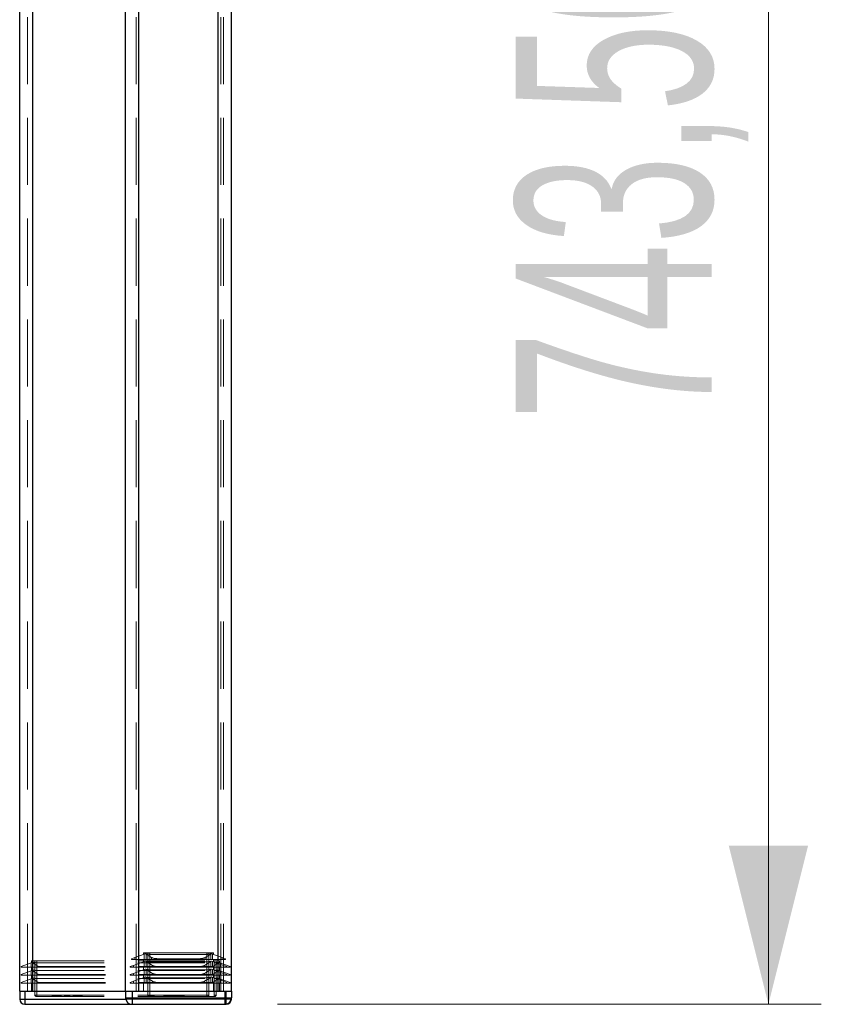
# Model space of a CAD drawing. Header units: millimetres. Extents: x 8 to 290, y 2 to 202.
# Tile 105 of 189: x 137 to 153, y 140 to 158. Entities that reach past the tile are written whole.
import ezdxf

# ---------------------------------------------------------------- set-up
doc = ezdxf.new("R2010")
doc.units = ezdxf.units.MM
doc.linetypes.add('HIDDEN', pattern=[1.905, 1.27, -0.635])
doc.styles.add('SLDTEXTSTYLE2', font='TXT', dxfattribs={"width": 0.605})
doc.dimstyles.new('SLDDIMSTYLE1', dxfattribs={"dimtxt": 3.595646, "dimasz": 3, "dimexe": 0, "dimexo": 0.0625, "dimgap": 0.898912, "dimtad": 1, "dimlfac": 20, "dimrnd": 1e-09, "dimzin": 12, "dimdsep": 46, "dimtxsty": 'SLDTEXTSTYLE2', "dimsah": 1, "dimcen": 0.09, "dimadec": 0, "dimazin": 3, "dimtfac": 1, "dimtofl": 0, "dimtmove": 0, "dimatfit": 3, "dimfxl": 1, "dimfrac": 2, "dimtolj": 1, "dimtzin": 12, "dimarcsym": 0})

# ---------------------------------------------------------------- blocks, each defined once
blk = doc.blocks.new('_D_1')
at = {"color": 7, "linetype": 'Continuous', "lineweight": 0}
for p, q in [((142.542, 177.011), (152.642, 177.011)), ((151.642, 177.011), (151.642, 139.836)), ((142.367, 139.836), (152.642, 139.836))]:
    blk.add_line(p, q, dxfattribs=at)
at = {"color": 7, "linetype": 'Continuous', "lineweight": 18}
for points in [[(151.642, 177.011), (150.892, 174.011), (152.392, 174.011)], [(151.642, 139.836), (152.392, 142.836), (150.892, 142.836)]]:
    blk.add_solid(points, dxfattribs=at)
at = {"color": 7, "linetype": 'Continuous', "lineweight": 18, "insert": (146.867, 150.878), "char_height": 3.7042, "attachment_point": 1, "rotation": 90, "style": 'SLDTEXTSTYLE2'}
blk.add_mtext('743,50', dxfattribs=at)

msp = doc.modelspace()

# ---------------------------------------------------------------- linework, layer by layer
at = {"color": 7, "linetype": 'HIDDEN', "lineweight": 18}
for p, q in [((137.64172, 140.08584), (137.64172, 175.78584)), ((137.74172, 140.08584), (137.74172, 175.78584)), ((141.24172, 140.08584), (141.24172, 175.78584)), ((141.34172, 140.08584), (141.34172, 175.78584)), ((137.74172, 140.08584), (137.74172, 175.63584)), ((141.24172, 140.08584), (141.24172, 175.63584)), ((139.69172, 140.08584), (139.69172, 172.89089)), ((139.74172, 140.08584), (139.74172, 172.88584)), ((141.24172, 140.08584), (141.24172, 172.88584)), ((141.29172, 140.08584), (141.29172, 172.89089)), ((139.84512, 140.78602), (139.66672, 140.72108)), ((139.82922, 140.81084), (139.82922, 140.78023)), ((139.95422, 140.81084), (139.82922, 140.81084)), ((139.86583, 140.79356), (139.84512, 140.78602)), ((139.84512, 140.68584), (139.84512, 140.78602)), ((139.98472, 140.72108), (139.88172, 140.78602)), ((139.88172, 140.78602), (139.88172, 140.68584)), ((139.91406, 140.81084), (139.91406, 140.01084)), ((139.95422, 140.78023), (139.95422, 140.81084)), ((141.02922, 140.81084), (139.95422, 140.81084)), ((139.95422, 140.01084), (139.95422, 140.81084)), ((141.02922, 140.78023), (139.95422, 140.78023)), ((141.10171, 140.78602), (140.99871, 140.72108)), ((141.02922, 140.78023), (141.02922, 140.81084)), ((141.15422, 140.81084), (141.02922, 140.81084)), ((141.02922, 140.81084), (141.02922, 140.01084)), ((141.06937, 140.01084), (141.06937, 140.81084)), ((141.10171, 140.68584), (141.10171, 140.78602)), ((141.13832, 140.78602), (141.11761, 140.79356)), ((141.13832, 140.78602), (141.13832, 140.68584)), ((141.31672, 140.72108), (141.13832, 140.78602)), ((141.15422, 140.78023), (141.15422, 140.81084)), ((137.51672, 140.54834), (137.70754, 140.61779)), ((137.51672, 140.53584), (137.51672, 140.54834)), ((137.72701, 140.62488), (137.70754, 140.61779)), ((137.70754, 140.53584), (137.70754, 140.61779)), ((137.71672, 140.66084), (137.71672, 140.62113)), ((137.71672, 140.66084), (137.81672, 140.66084)), ((137.74601, 140.63179), (137.72701, 140.62488)), ((137.74148, 140.61769), (137.74148, 140.53584)), ((137.74148, 140.61769), (137.83792, 140.54834)), ((137.77656, 140.66084), (137.77656, 140.01084)), ((137.81672, 140.66084), (137.81672, 140.62113)), ((137.81672, 140.66084), (141.16672, 140.66084)), ((137.81672, 140.01084), (137.81672, 140.66084)), ((137.81672, 140.62113), (141.16672, 140.62113)), ((137.83792, 140.54834), (140.10741, 140.54834)), ((137.83792, 140.54834), (137.83792, 140.53584)), ((139.64172, 140.57108), (139.57922, 140.54834)), ((139.57922, 140.53584), (139.57922, 140.54834)), ((139.66672, 140.72108), (139.60422, 140.69834)), ((139.60422, 140.68584), (139.60422, 140.69834)), ((139.66672, 140.68584), (139.60422, 140.68584)), ((139.84512, 140.64512), (139.64172, 140.57108)), ((139.64172, 140.53584), (139.64172, 140.57108)), ((139.66672, 140.68584), (139.66672, 140.72108)), ((139.84512, 140.68584), (139.66672, 140.68584)), ((139.82922, 140.68584), (139.82922, 140.63933)), ((139.84512, 140.68584), (139.86583, 140.68584)), ((139.86583, 140.65265), (139.84512, 140.64512)), ((139.84512, 140.53584), (139.84512, 140.64512)), ((139.86583, 140.68584), (139.88172, 140.68584)), ((139.98472, 140.68584), (139.88172, 140.68584)), ((139.99915, 140.57108), (139.88172, 140.64512)), ((139.88172, 140.64512), (139.88172, 140.53584)), ((139.95422, 140.63933), (139.95422, 140.68584)), ((141.02922, 140.63933), (139.95422, 140.63933)), ((139.98472, 140.68584), (139.98472, 140.72108)), ((140.09297, 140.68584), (139.98472, 140.68584)), ((139.99915, 140.53584), (139.99915, 140.57108)), ((140.89046, 140.69834), (140.09297, 140.69834)), ((140.09297, 140.69834), (140.09297, 140.68584)), ((140.89046, 140.68584), (140.09297, 140.68584)), ((140.87603, 140.54834), (140.10741, 140.54834)), ((140.10741, 140.54834), (140.10741, 140.53584)), ((140.87603, 140.54834), (141.14551, 140.54834)), ((140.87603, 140.53584), (140.87603, 140.54834)), ((140.89046, 140.68584), (140.89046, 140.69834)), ((140.99871, 140.68584), (140.89046, 140.68584)), ((141.10171, 140.64512), (140.98428, 140.57108)), ((140.98428, 140.53584), (140.98428, 140.57108)), ((140.99871, 140.68584), (140.99871, 140.72108)), ((141.10171, 140.68584), (140.99871, 140.68584)), ((141.02922, 140.63933), (141.02922, 140.68584)), ((141.10171, 140.68584), (141.11761, 140.68584)), ((141.10171, 140.53584), (141.10171, 140.64512)), ((141.11761, 140.68584), (141.13832, 140.68584)), ((141.13832, 140.64512), (141.11761, 140.65265)), ((141.31672, 140.68584), (141.13832, 140.68584)), ((141.13832, 140.64512), (141.13832, 140.53584)), ((141.34172, 140.57108), (141.13832, 140.64512)), ((141.14551, 140.54834), (141.24196, 140.61769)), ((141.14551, 140.54834), (141.14551, 140.53584)), ((141.15422, 140.63933), (141.15422, 140.68584)), ((141.16672, 140.66084), (141.26672, 140.66084)), ((141.16672, 140.66084), (141.16672, 140.62113)), ((141.16672, 140.66084), (141.16672, 140.01084)), ((141.20687, 140.01084), (141.20687, 140.66084)), ((141.23743, 140.63179), (141.25642, 140.62488)), ((141.24196, 140.53584), (141.24196, 140.61769)), ((141.27589, 140.61779), (141.25642, 140.62488)), ((141.26672, 140.66084), (141.26672, 140.62113)), ((141.27589, 140.61779), (141.27589, 140.53584)), ((141.27589, 140.61779), (141.46672, 140.54834)), ((141.31672, 140.68584), (141.31672, 140.72108)), ((141.37922, 140.69834), (141.31672, 140.72108)), ((141.37922, 140.68584), (141.31672, 140.68584)), ((141.34172, 140.53584), (141.34172, 140.57108)), ((141.40422, 140.54834), (141.34172, 140.57108)), ((141.37922, 140.68584), (141.37922, 140.69834)), ((141.40422, 140.53584), (141.40422, 140.54834)), ((141.46672, 140.54834), (141.46672, 140.53584)), ((137.51672, 140.53584), (137.70754, 140.53584)), ((137.51672, 140.39834), (137.70754, 140.46779)), ((137.51672, 140.39834), (137.51672, 140.38584)), ((137.51672, 140.38584), (137.70754, 140.38584)), ((137.74148, 140.53584), (137.70754, 140.53584)), ((137.73067, 140.47621), (137.70754, 140.46779)), ((137.70754, 140.38584), (137.70754, 140.46779)), ((137.74148, 140.38584), (137.70754, 140.38584)), ((137.71672, 140.53584), (137.71672, 140.47113)), ((137.71672, 140.38584), (137.71672, 140.32113)), ((137.74986, 140.48319), (137.73067, 140.47621)), ((137.74148, 140.53584), (137.83792, 140.53584)), ((137.74148, 140.47042), (137.74148, 140.38584)), ((137.74148, 140.47042), (137.84172, 140.39834)), ((137.74148, 140.38584), (137.84172, 140.38584)), ((137.81672, 140.53584), (137.81672, 140.47386)), ((137.81672, 140.47386), (141.16672, 140.47386)), ((137.81672, 140.32386), (137.81672, 140.38584)), ((137.83792, 140.53584), (139.57922, 140.53584)), ((137.84172, 140.39834), (140.10741, 140.39834)), ((137.84172, 140.39834), (137.84172, 140.38584)), ((137.84172, 140.38584), (139.57922, 140.38584)), ((139.64172, 140.53584), (139.57922, 140.53584)), ((139.64172, 140.42108), (139.57922, 140.39834)), ((139.57922, 140.38584), (139.57922, 140.39834)), ((139.64172, 140.38584), (139.57922, 140.38584)), ((139.84512, 140.53584), (139.64172, 140.53584)), ((139.84512, 140.49512), (139.64172, 140.42108)), ((139.64172, 140.38584), (139.64172, 140.42108)), ((139.84512, 140.38584), (139.64172, 140.38584)), ((139.82922, 140.48933), (139.82922, 140.53584)), ((139.82922, 140.33933), (139.82922, 140.38584)), ((139.84512, 140.53584), (139.86583, 140.53584)), ((139.84512, 140.49512), (139.86583, 140.50265)), ((139.84512, 140.38584), (139.84512, 140.49512)), ((139.84512, 140.38584), (139.86583, 140.38584)), ((139.86583, 140.53584), (139.88172, 140.53584)), ((139.88172, 140.38584), (139.86583, 140.38584)), ((139.99915, 140.53584), (139.88172, 140.53584)), ((139.99915, 140.42108), (139.88172, 140.49512)), ((139.88172, 140.38584), (139.88172, 140.49512)), ((139.99915, 140.38584), (139.88172, 140.38584)), ((139.95422, 140.53584), (139.95422, 140.48933)), ((141.02922, 140.48933), (139.95422, 140.48933)), ((139.95422, 140.38584), (139.95422, 140.33933)), ((140.10741, 140.53584), (139.99915, 140.53584)), ((139.99915, 140.38584), (139.99915, 140.42108)), ((140.10741, 140.38584), (139.99915, 140.38584)), ((140.87603, 140.53584), (140.10741, 140.53584)), ((140.87603, 140.39834), (140.10741, 140.39834)), ((140.10741, 140.39834), (140.10741, 140.38584)), ((140.87603, 140.38584), (140.10741, 140.38584)), ((140.98428, 140.53584), (140.87603, 140.53584)), ((140.87603, 140.39834), (141.14172, 140.39834)), ((140.87603, 140.38584), (140.87603, 140.39834)), ((140.98428, 140.38584), (140.87603, 140.38584)), ((141.10171, 140.53584), (140.98428, 140.53584)), ((141.10171, 140.49512), (140.98428, 140.42108)), ((140.98428, 140.38584), (140.98428, 140.42108)), ((141.10171, 140.38584), (140.98428, 140.38584)), ((141.02922, 140.48933), (141.02922, 140.53584)), ((141.02922, 140.33933), (141.02922, 140.38584)), ((141.10171, 140.53584), (141.11761, 140.53584)), ((141.10171, 140.49512), (141.10171, 140.38584)), ((141.11761, 140.38584), (141.10171, 140.38584)), ((141.11761, 140.53584), (141.13832, 140.53584)), ((141.11761, 140.50265), (141.13832, 140.49512)), ((141.11761, 140.38584), (141.13832, 140.38584)), ((141.34172, 140.53584), (141.13832, 140.53584)), ((141.13832, 140.49512), (141.13832, 140.38584)), ((141.34172, 140.42108), (141.13832, 140.49512)), ((141.34172, 140.38584), (141.13832, 140.38584)), ((141.14172, 140.39834), (141.24196, 140.47042)), ((141.14172, 140.39834), (141.14172, 140.38584)), ((141.15422, 140.48933), (141.15422, 140.53584)), ((141.15422, 140.33933), (141.15422, 140.38584)), ((141.16672, 140.53584), (141.16672, 140.47386)), ((141.16672, 140.38584), (141.16672, 140.32386)), ((141.23358, 140.48319), (141.25276, 140.47621)), ((141.24196, 140.38584), (141.24196, 140.47042)), ((141.27589, 140.46779), (141.25276, 140.47621)), ((141.26672, 140.53584), (141.26672, 140.47113)), ((141.26672, 140.38584), (141.26672, 140.32113)), ((141.27589, 140.46779), (141.27589, 140.38584)), ((141.27589, 140.46779), (141.46672, 140.39834)), ((141.40422, 140.53584), (141.34172, 140.53584)), ((141.34172, 140.38584), (141.34172, 140.42108)), ((141.40422, 140.39834), (141.34172, 140.42108)), ((141.40422, 140.38584), (141.34172, 140.38584)), ((141.40422, 140.53584), (141.46672, 140.53584)), ((141.40422, 140.38584), (141.40422, 140.39834)), ((141.40422, 140.38584), (141.46672, 140.38584)), ((141.46672, 140.39834), (141.46672, 140.38584)), ((137.51672, 140.24834), (137.70754, 140.31779)), ((137.51672, 140.24834), (137.51672, 140.23584)), ((137.51672, 140.23584), (137.70754, 140.23584)), ((137.73067, 140.32621), (137.70754, 140.31779)), ((137.70754, 140.23584), (137.70754, 140.31779)), ((137.70754, 140.23584), (137.74148, 140.23584)), ((137.71672, 140.23584), (137.71672, 140.08584)), ((137.73067, 140.32621), (137.74986, 140.33319)), ((137.74148, 140.32042), (137.74148, 140.23584)), ((137.74148, 140.32042), (137.84172, 140.24834)), ((137.74148, 140.23584), (137.84172, 140.23584)), ((137.81672, 140.32386), (141.16672, 140.32386)), ((137.81672, 140.23584), (137.81672, 140.08584)), ((137.84172, 140.24834), (140.10741, 140.24834)), ((137.84172, 140.24834), (137.84172, 140.23584)), ((137.84172, 140.23584), (139.57922, 140.23584)), ((139.57922, 140.24834), (139.64172, 140.27108)), ((139.57922, 140.24834), (139.57922, 140.23584)), ((139.64172, 140.23584), (139.57922, 140.23584)), ((139.64172, 140.27108), (139.84512, 140.34512)), ((139.64172, 140.27108), (139.64172, 140.23584)), ((139.84512, 140.23584), (139.64172, 140.23584)), ((139.82922, 140.08584), (139.82922, 140.23584)), ((139.86583, 140.35265), (139.84512, 140.34512)), ((139.84512, 140.23584), (139.84512, 140.34512)), ((139.84512, 140.23584), (139.86583, 140.23584)), ((139.86583, 140.23584), (139.88172, 140.23584)), ((139.88172, 140.34512), (139.99915, 140.27108)), ((139.88172, 140.23584), (139.88172, 140.34512)), ((139.99915, 140.23584), (139.88172, 140.23584)), ((141.02922, 140.33933), (139.95422, 140.33933)), ((139.95422, 140.08584), (139.95422, 140.23584)), ((139.99915, 140.23584), (139.99915, 140.27108)), ((140.10741, 140.23584), (139.99915, 140.23584)), ((140.10741, 140.24834), (140.87603, 140.24834)), ((140.10741, 140.24834), (140.10741, 140.23584)), ((140.87603, 140.23584), (140.10741, 140.23584)), ((140.87603, 140.24834), (141.14172, 140.24834)), ((140.87603, 140.24834), (140.87603, 140.23584)), ((140.98428, 140.23584), (140.87603, 140.23584)), ((140.98428, 140.27108), (141.10171, 140.34512)), ((140.98428, 140.27108), (140.98428, 140.23584)), ((141.10171, 140.23584), (140.98428, 140.23584)), ((141.02922, 140.23584), (141.02922, 140.08584)), ((141.10171, 140.34512), (141.10171, 140.23584)), ((141.10171, 140.23584), (141.11761, 140.23584)), ((141.13832, 140.34512), (141.11761, 140.35265)), ((141.11761, 140.23584), (141.13832, 140.23584)), ((141.13832, 140.34512), (141.13832, 140.23584)), ((141.13832, 140.34512), (141.34172, 140.27108)), ((141.34172, 140.23584), (141.13832, 140.23584)), ((141.14172, 140.24834), (141.24196, 140.32042)), ((141.14172, 140.23584), (141.14172, 140.24834)), ((141.15422, 140.23584), (141.15422, 140.08584)), ((141.16672, 140.08584), (141.16672, 140.23584)), ((141.23358, 140.33319), (141.25276, 140.32621)), ((141.24196, 140.23584), (141.24196, 140.32042)), ((141.27589, 140.31779), (141.25276, 140.32621)), ((141.26672, 140.23584), (141.26672, 140.08584)), ((141.27589, 140.31779), (141.27589, 140.23584)), ((141.27589, 140.31779), (141.46672, 140.24834)), ((141.34172, 140.27108), (141.34172, 140.23584)), ((141.34172, 140.27108), (141.40422, 140.24834)), ((141.40422, 140.23584), (141.34172, 140.23584)), ((141.40422, 140.24834), (141.40422, 140.23584)), ((141.40422, 140.23584), (141.46672, 140.23584)), ((141.46672, 140.24834), (141.46672, 140.23584)), ((137.59172, 140.08584), (137.59172, 139.93584)), ((137.81672, 140.01084), (137.77656, 140.01084)), ((137.77656, 140.01084), (137.81672, 140.01084)), ((137.81672, 139.98584), (137.81672, 140.01084)), ((137.81672, 140.01084), (141.16672, 140.01084)), ((137.81672, 139.98584), (137.81672, 140.01084)), ((138.10391, 139.98584), (138.10391, 139.99584)), ((138.10694, 139.98584), (138.10694, 139.99584)), ((138.11464, 139.99584), (138.11464, 139.98584)), ((138.12082, 139.99584), (138.12082, 139.98584)), ((138.12376, 139.99584), (138.12376, 139.98584)), ((138.12508, 139.98584), (138.12508, 139.99584)), ((138.1351, 139.99584), (138.1351, 139.98584)), ((138.13571, 139.99584), (138.13571, 139.98584)), ((138.14483, 139.99584), (138.14005, 139.99584)), ((138.14453, 139.99584), (138.14453, 139.98584)), ((138.14463, 139.98584), (138.14463, 139.99584)), ((138.14483, 139.99584), (138.14483, 139.98584)), ((138.15334, 139.99584), (138.15334, 139.98584)), ((138.15344, 139.99584), (138.15344, 139.98584)), ((138.16316, 139.98584), (138.16316, 139.99584)), ((138.1658, 139.98584), (138.1658, 139.99584)), ((138.16813, 139.98584), (138.16813, 139.99584)), ((138.18221, 139.98584), (138.18221, 139.99584)), ((138.18535, 139.98584), (138.18535, 139.99584)), ((138.19852, 139.98584), (138.19852, 139.99584)), ((138.21553, 139.99584), (138.21553, 139.98584)), ((138.21979, 139.99584), (138.21979, 139.98584)), ((138.21989, 139.99584), (138.21989, 139.98584)), ((138.23853, 139.99584), (138.23853, 139.98584)), ((138.25686, 139.99584), (138.25686, 139.98584)), ((138.25696, 139.98584), (138.25696, 139.99584)), ((138.26142, 139.99584), (138.26142, 139.98584)), ((138.27844, 139.98584), (138.27844, 139.99584)), ((138.33972, 139.98584), (138.33972, 139.99584)), ((138.35765, 139.99584), (138.33972, 139.99584)), ((138.34094, 139.98584), (138.34094, 139.99584)), ((138.35765, 139.98584), (138.35765, 139.99584)), ((138.38865, 139.99584), (138.35765, 139.99584)), ((138.35998, 139.98584), (138.35998, 139.99584)), ((138.37953, 139.98584), (138.37953, 139.99584)), ((138.38865, 139.98584), (138.38865, 139.99584)), ((138.41904, 139.99584), (138.38865, 139.99584)), ((138.38976, 139.98584), (138.38976, 139.99584)), ((138.39898, 139.98584), (138.39898, 139.99584)), ((138.41904, 139.99584), (138.41904, 139.98584)), ((138.41904, 139.99584), (138.43808, 139.99584)), ((138.42015, 139.98584), (138.42015, 139.99584)), ((138.43808, 139.98584), (138.43808, 139.99584)), ((138.50058, 139.99584), (138.50058, 139.98584)), ((138.5018, 139.99584), (138.5018, 139.98584)), ((138.50403, 139.99584), (138.50403, 139.98584)), ((138.50504, 139.99584), (138.50504, 139.98584)), ((138.5174, 139.98584), (138.5174, 139.99584)), ((138.52611, 139.99584), (138.52611, 139.98584)), ((138.53168, 139.99584), (138.53168, 139.98584)), ((138.5332, 139.99584), (138.5332, 139.98584)), ((138.53371, 139.99584), (138.53371, 139.98584)), ((138.53472, 139.99584), (138.53472, 139.98584)), ((138.53533, 139.98584), (138.53533, 139.99584)), ((138.53664, 139.99584), (138.53664, 139.98584)), ((138.55052, 139.99584), (138.55052, 139.98584)), ((138.55103, 139.99584), (138.55103, 139.98584)), ((138.55204, 139.99584), (138.55204, 139.98584)), ((138.55265, 139.99584), (138.55265, 139.98584)), ((138.55711, 139.99584), (138.55711, 139.98584)), ((138.55954, 139.99584), (138.55954, 139.98584)), ((138.56298, 139.99584), (138.56298, 139.98584)), ((138.56551, 139.99584), (138.56551, 139.98584)), ((138.56784, 139.99584), (138.56784, 139.98584)), ((138.57412, 139.99584), (138.57412, 139.98584)), ((138.57656, 139.99584), (138.57656, 139.98584)), ((138.59327, 139.98584), (138.59327, 139.99584)), ((138.61029, 139.99584), (138.61029, 139.98584)), ((138.61454, 139.99584), (138.61454, 139.98584)), ((138.61464, 139.99584), (138.61464, 139.98584)), ((138.63328, 139.99584), (138.63328, 139.98584)), ((138.65162, 139.99584), (138.65162, 139.98584)), ((138.65172, 139.98584), (138.65172, 139.99584)), ((138.65617, 139.99584), (138.65617, 139.98584)), ((138.67319, 139.98584), (138.67319, 139.99584)), ((139.61672, 140.08584), (139.61672, 139.96084)), ((139.95422, 140.01084), (139.91406, 140.01084)), ((139.91406, 140.01084), (139.95422, 140.01084)), ((139.92765, 139.99584), (139.92765, 139.98584)), ((140.03557, 139.99584), (139.92765, 139.99584)), ((139.93134, 139.98584), (139.93134, 139.99584)), ((139.93261, 139.98584), (139.93261, 139.99584)), ((139.94963, 139.98584), (139.94963, 139.99584)), ((139.95422, 139.98584), (139.95422, 140.01084)), ((141.02922, 140.01084), (139.95422, 140.01084)), ((139.95422, 140.01084), (139.95422, 139.98584)), ((139.96991, 139.98584), (139.96991, 139.99584)), ((139.97445, 139.98584), (139.97445, 139.99584)), ((139.97615, 139.98584), (139.97615, 139.99584)), ((139.99586, 139.98584), (139.99586, 139.99584)), ((140.00451, 139.98584), (140.00451, 139.99584)), ((140.01926, 139.98584), (140.01926, 139.99584)), ((140.02834, 139.98584), (140.02834, 139.99584)), ((140.03557, 139.98584), (140.03557, 139.99584)), ((140.21891, 139.98584), (140.21891, 139.99584)), ((140.4471, 139.99584), (140.21891, 139.99584)), ((140.236, 139.99584), (140.236, 139.98584)), ((140.38672, 139.99834), (140.38672, 139.98584)), ((140.60062, 139.99834), (140.38672, 139.99834)), ((140.40067, 139.99834), (140.40067, 139.98584)), ((140.41927, 139.98584), (140.41927, 139.99834)), ((140.43001, 139.99584), (140.43001, 139.98584)), ((140.4471, 139.98584), (140.4471, 139.99584)), ((140.47507, 139.99834), (140.47507, 139.98584)), ((140.51227, 139.98584), (140.51227, 139.99834)), ((140.56807, 139.98584), (140.56807, 139.99834)), ((140.58667, 139.99834), (140.58667, 139.98584)), ((140.60062, 139.98584), (140.60062, 139.99834)), ((141.06937, 140.01084), (141.02922, 140.01084)), ((141.02922, 140.01084), (141.02922, 139.98584)), ((141.02922, 140.01084), (141.06937, 140.01084)), ((141.02922, 139.98584), (141.02922, 140.01084)), ((141.20687, 140.01084), (141.16672, 140.01084)), ((141.16672, 139.98584), (141.16672, 140.01084)), ((141.16672, 140.01084), (141.20687, 140.01084)), ((141.16672, 140.01084), (141.16672, 139.98584)), ((141.36672, 140.08584), (141.36672, 139.96084)), ((141.39172, 139.93584), (141.39172, 140.08584)), ((137.59172, 139.93584), (137.49172, 139.93584)), ((141.39172, 139.93584), (137.59172, 139.93584)), ((137.59172, 139.93584), (137.59172, 139.83584)), ((137.80156, 139.98584), (137.81672, 139.98584)), ((137.81672, 139.98584), (139.93906, 139.98584)), ((139.61672, 139.96084), (139.49172, 139.96084)), ((139.49424, 139.93584), (141.39172, 139.93584)), ((141.36672, 139.96084), (139.61672, 139.96084)), ((139.61672, 139.96084), (139.61672, 139.83584)), ((139.95422, 139.98584), (139.93906, 139.98584)), ((141.02922, 139.98584), (139.95422, 139.98584)), ((141.04437, 139.98584), (141.02922, 139.98584)), ((141.04437, 139.98584), (141.16672, 139.98584)), ((141.16672, 139.98584), (141.18187, 139.98584)), ((141.49172, 139.96084), (141.36672, 139.96084)), ((141.36672, 139.96084), (141.36672, 139.83584)), ((141.39172, 139.93584), (141.49172, 139.93584)), ((141.49172, 139.93584), (141.39172, 139.93584)), ((141.39172, 139.93584), (141.39172, 139.83584)), ((141.39172, 139.83836), (141.39172, 139.93584)), ((141.49172, 139.96084), (141.49172, 139.93584))]:
    msp.add_line(p, q, dxfattribs=at)
at = {"color": 7, "linetype": 'Continuous', "lineweight": 25}
for p, q in [((137.49172, 140.08584), (137.49172, 173.38584)), ((137.74172, 140.08584), (137.74172, 173.38584)), ((139.49172, 140.08584), (139.49172, 173.13584)), ((141.49172, 140.08584), (141.49172, 173.13584)), ((139.74172, 140.08584), (139.74172, 172.88584)), ((141.24172, 140.08584), (141.24172, 172.88584)), ((137.49172, 140.08584), (137.49172, 139.93584)), ((137.49172, 140.08584), (137.59172, 140.08584)), ((137.59172, 140.08584), (139.49172, 140.08584)), ((137.59172, 140.08584), (137.59172, 139.93584)), ((137.74172, 140.08584), (139.49172, 140.08584)), ((139.49172, 140.08584), (139.49172, 139.96084)), ((139.49172, 140.08584), (139.61672, 140.08584)), ((139.61672, 140.08584), (139.61672, 139.96084)), ((139.61672, 140.08584), (141.36672, 140.08584)), ((139.74172, 140.08584), (141.24172, 140.08584)), ((141.36672, 140.08584), (141.36672, 139.96084)), ((141.36672, 140.08584), (141.49172, 140.08584)), ((141.49172, 140.08584), (141.49172, 139.96084)), ((137.49172, 139.93584), (137.59172, 139.93584)), ((137.59172, 139.93584), (137.59172, 139.83584)), ((137.59172, 139.93584), (139.49424, 139.93584)), ((137.59172, 139.83584), (139.61672, 139.83584)), ((139.49172, 139.96084), (139.61672, 139.96084)), ((139.61672, 139.96084), (141.36672, 139.96084)), ((139.61672, 139.96084), (139.61672, 139.83584)), ((139.61672, 139.83584), (141.36672, 139.83584)), ((141.36672, 139.96084), (141.36672, 139.83584)), ((141.36672, 139.96084), (141.49172, 139.96084)), ((141.36672, 139.83584), (141.39172, 139.83584)), ((141.39172, 139.83584), (141.39172, 139.83836))]:
    msp.add_line(p, q, dxfattribs=at)
at = {"color": 7, "linetype": 'HIDDEN', "lineweight": 18}
for centre, start, end in [((137.80156, 140.01084), 180, 270), ((139.93906, 140.01084), 180, 270), ((141.04437, 140.01084), 270, 0), ((141.18187, 140.01084), 270, 0)]:
    msp.add_arc(centre, 0.025, start, end, dxfattribs=at)
at = {"color": 7, "linetype": 'Continuous', "lineweight": 25}
for centre, radius, start, end in [((137.59172, 139.93584), 0.1, 180, 270), ((139.61672, 139.96084), 0.125, 180, 270), ((141.36672, 139.96084), 0.125, 270, 0), ((141.39172, 139.93584), 0.1, 270, 0)]:
    msp.add_arc(centre, radius, start, end, dxfattribs=at)
at = {"color": 7, "linetype": 'HIDDEN', "lineweight": 18}
for centre, major_axis, start_param, end_param in [((139.95422, 140.82573), (0.125, 0), 3.92699082, 4.71238898), ((139.79512, 140.76782), (0.1, 0), 0.52359878, 0.78539816), ((141.02922, 140.82573), (0.125, 0), 4.71238898, 5.49778714), ((141.18832, 140.76782), (0.1, 0), 2.35619449, 2.61799388), ((137.67456, 140.60537), (0.075, 0), 0.46852869, 0.79623638), ((137.81672, 140.65753), (0.1, 0), 3.92699082, 4.71238898), ((139.95422, 140.68483), (0.125, 0), 3.92699082, 4.71238898), ((139.79512, 140.62692), (0.1, 0), 0.52359878, 0.78539816), ((140.09297, 140.74383), (0.125, 0), 3.66519143, 4.71238898), ((140.10741, 140.59383), (0.125, 0), 3.66519143, 4.71238898), ((140.87603, 140.59383), (0.125, 0), 4.71238898, 5.75958653), ((140.89046, 140.74383), (0.125, 0), 4.71238898, 5.75958653), ((141.02922, 140.68483), (0.125, 0), 4.71238898, 5.49778714), ((141.18832, 140.62692), (0.1, 0), 2.35619449, 2.61799388), ((141.16672, 140.65753), (0.1, 0), 4.71238898, 5.49778714), ((141.30888, 140.60537), (0.075, 0), 2.34535627, 2.67306397), ((137.67456, 140.4581), (0.075, 0), 0.46852869, 0.72548966), ((137.81672, 140.51026), (0.1, 0), 3.98004872, 4.71238898), ((139.95422, 140.53483), (0.125, 0), 3.92699082, 4.71238898), ((139.79512, 140.47692), (0.1, 0), 0.52359878, 0.78539816), ((140.10741, 140.44383), (0.125, 0), 3.66519143, 4.71238898), ((140.87603, 140.44383), (0.125, 0), 4.71238898, 5.75958653), ((141.02922, 140.53483), (0.125, 0), 4.71238898, 5.49778712), ((141.18832, 140.47692), (0.1, 0), 2.35619452, 2.61799388), ((141.16672, 140.51026), (0.1, 0), 4.71238898, 5.44472924), ((141.30888, 140.4581), (0.075, 0), 2.41610299, 2.67306397), ((137.67456, 140.3081), (0.075, 0), 0.46852869, 0.72548966), ((137.81672, 140.36026), (0.1, 0), 3.98004872, 4.71238898), ((139.95422, 140.38483), (0.125, 0), 3.92699082, 4.71238898), ((139.79512, 140.32692), (0.1, 0), 0.52359878, 0.78539816), ((140.10741, 140.29383), (0.125, 0), 3.66519143, 4.71238898), ((140.87603, 140.29383), (0.125, 0), 4.71238898, 5.75958653), ((141.02922, 140.38483), (0.125, 0), 4.71238898, 5.49778712), ((141.18832, 140.32692), (0.1, 0), 2.35619452, 2.61799388), ((141.16672, 140.36026), (0.1, 0), 4.71238898, 5.44472924), ((141.30888, 140.3081), (0.075, 0), 2.41610299, 2.67306397)]:
    msp.add_ellipse(centre, major_axis=major_axis, ratio=0.36397023, start_param=start_param, end_param=end_param, dxfattribs=at)
for points, knots in [([(138.11464, 139.99584), (138.11242, 139.99584), (138.10772, 139.99584), (138.10442, 139.99584), (138.10406, 139.99584), (138.10391, 139.99584)], [0, 0, 0, 0, 0.34366055, 0.72563196, 1, 1, 1, 1]), ([(138.14463, 139.99584), (138.14164, 139.99584), (138.13366, 139.99584), (138.12295, 139.99584), (138.11686, 139.99584), (138.11464, 139.99584)], [0, 0, 0, 0, 0.27616393, 0.73653325, 1, 1, 1, 1]), ([(138.1184, 139.99584), (138.11855, 139.99584), (138.12041, 139.99584), (138.12284, 139.99584), (138.12508, 139.99584)], [0, 0, 0, 0, 0.08057195, 1, 1, 1, 1]), ([(138.18535, 139.99584), (138.18497, 139.99584), (138.18422, 139.99584), (138.17744, 139.99584), (138.16784, 139.99584), (138.15645, 139.99584), (138.14826, 139.99584), (138.14463, 139.99584)], [0, 0, 0, 0, 0.20953131, 0.41435361, 0.60306693, 0.82364252, 1, 1, 1, 1]), ([(138.14676, 139.99584), (138.1475, 139.99584), (138.14978, 139.99584), (138.15196, 139.99584), (138.15344, 139.99584)], [0, 0, 0, 0, 0.32191688, 1, 1, 1, 1]), ([(138.23853, 139.99584), (138.23357, 139.99584), (138.22514, 139.99584), (138.21476, 139.99584), (138.20671, 139.99584), (138.19949, 139.99584), (138.19891, 139.99584), (138.19852, 139.99584)], [0, 0, 0, 0, 0.17065333, 0.29006751, 0.40932938, 0.60505565, 1, 1, 1, 1]), ([(138.27844, 139.99584), (138.27844, 139.99584), (138.27843, 139.99584), (138.27839, 139.99584), (138.27832, 139.99584), (138.27823, 139.99584), (138.27812, 139.99584), (138.27801, 139.99584), (138.27786, 139.99584), (138.27771, 139.99584), (138.27755, 139.99584), (138.27736, 139.99584), (138.27716, 139.99584), (138.27693, 139.99584), (138.27668, 139.99584), (138.27641, 139.99584), (138.27611, 139.99584), (138.27586, 139.99584), (138.27552, 139.99584), (138.27514, 139.99584), (138.27472, 139.99584), (138.27439, 139.99584), (138.27403, 139.99584), (138.27366, 139.99584), (138.27326, 139.99584), (138.27284, 139.99584), (138.2724, 139.99584), (138.27193, 139.99584), (138.27143, 139.99584), (138.27091, 139.99584), (138.27017, 139.99584), (138.26795, 139.99584), (138.26325, 139.99584), (138.25461, 139.99584), (138.24595, 139.99584), (138.24054, 139.99584), (138.23853, 139.99584)], [0, 0, 0, 0, 0.02890667, 0.05781339, 0.08672018, 0.11562705, 0.13008025, 0.15898726, 0.17344049, 0.20234769, 0.21680095, 0.23125421, 0.26016177, 0.27461508, 0.2890684, 0.3179765, 0.33242988, 0.34688329, 0.36133673, 0.39024592, 0.40469947, 0.41915307, 0.43360671, 0.44806042, 0.4625142, 0.47696804, 0.49142198, 0.50587601, 0.52033014, 0.5347844, 0.5492388, 0.57815698, 0.69489453, 0.81215363, 0.930307, 1, 1, 1, 1]), ([(138.50058, 139.99584), (138.50366, 139.99584), (138.50982, 139.99584), (138.52125, 139.99584), (138.52966, 139.99584), (138.53472, 139.99584)], [0, 0, 0, 0, 0.28487327, 0.56907211, 1, 1, 1, 1]), ([(138.53472, 139.99584), (138.5378, 139.99584), (138.54573, 139.99584), (138.55684, 139.99584), (138.56302, 139.99584), (138.56551, 139.99584)], [0, 0, 0, 0, 0.27493659, 0.70718163, 1, 1, 1, 1]), ([(138.56551, 139.99584), (138.56825, 139.99584), (138.57373, 139.99584), (138.57634, 139.99584), (138.57651, 139.99584), (138.57656, 139.99584)], [0, 0, 0, 0, 0.42465046, 0.85139643, 1, 1, 1, 1]), ([(138.63328, 139.99584), (138.62832, 139.99584), (138.61989, 139.99584), (138.60951, 139.99584), (138.60146, 139.99584), (138.59424, 139.99584), (138.59366, 139.99584), (138.59327, 139.99584)], [0, 0, 0, 0, 0.17065333, 0.29006751, 0.40932938, 0.60505565, 1, 1, 1, 1]), ([(138.67319, 139.99584), (138.67319, 139.99584), (138.67318, 139.99584), (138.67314, 139.99584), (138.67307, 139.99584), (138.67298, 139.99584), (138.67287, 139.99584), (138.67277, 139.99584), (138.67261, 139.99584), (138.67247, 139.99584), (138.6723, 139.99584), (138.67212, 139.99584), (138.67191, 139.99584), (138.67168, 139.99584), (138.67144, 139.99584), (138.67116, 139.99584), (138.67086, 139.99584), (138.67061, 139.99584), (138.67027, 139.99584), (138.66989, 139.99584), (138.66947, 139.99584), (138.66914, 139.99584), (138.66879, 139.99584), (138.66841, 139.99584), (138.66802, 139.99584), (138.6676, 139.99584), (138.66715, 139.99584), (138.66668, 139.99584), (138.66619, 139.99584), (138.66566, 139.99584), (138.66492, 139.99584), (138.6627, 139.99584), (138.65801, 139.99584), (138.64936, 139.99584), (138.64071, 139.99584), (138.63529, 139.99584), (138.63328, 139.99584)], [0, 0, 0, 0, 0.02890667, 0.05781339, 0.08672018, 0.11562705, 0.13008025, 0.15898726, 0.17344049, 0.20234769, 0.21680095, 0.23125421, 0.26016177, 0.27461508, 0.2890684, 0.3179765, 0.33242988, 0.34688329, 0.36133673, 0.39024592, 0.40469947, 0.41915307, 0.43360671, 0.44806042, 0.4625142, 0.47696804, 0.49142198, 0.50587601, 0.52033014, 0.5347844, 0.5492388, 0.57815698, 0.69489453, 0.81215363, 0.930307, 1, 1, 1, 1])]:
    msp.add_open_spline(points, degree=3, knots=knots, dxfattribs=at)

# ---------------------------------------------------------------- dimensions: what is measured, and where the dimension line sits
at = {"color": 7, "linetype": 'Continuous', "lineweight": 18}
dim = msp.add_linear_dim(base=(151.64173, 139.83584), p1=(141.54172, 177.01084), p2=(141.36672, 139.83584), angle=90, dimstyle='SLDDIMSTYLE1', dxfattribs=at)
dim.commit()
dim.dimension.update_dxf_attribs({"geometry": '_D_1', "text_midpoint": (151.64173, 158.42334), "dimtype": 160})

doc.saveas('drawing.dxf')
